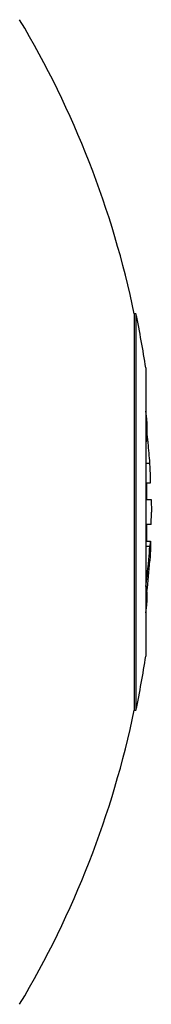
# Model space of a CAD drawing. Header units: millimetres. Extents: x 0 to 420, y 0 to 297.
# Tile 130 of 136: x 363.605 to 364.338, y 180.287 to 185.753. Entities that reach past the tile are written whole.
import ezdxf

# ---------------------------------------------------------------- set-up
doc = ezdxf.new("R2010")
doc.units = ezdxf.units.MM
doc.header["$LTSCALE"] = 23.1
doc.layers.get('0').update_dxf_attribs({"linetype": 'CONTINUOUS'})

msp = doc.modelspace()

# ---------------------------------------------------------------- linework, layer by layer
at = {"color": 7, "linetype": 'Continuous'}
for p, q in [((364.2524, 184.1201), (364.243, 184.1201)), ((364.243, 184.1201), (364.243, 181.9201)), ((364.2524, 184.1201), (364.2524, 181.9201)), ((364.3071, 183.8201), (364.3071, 182.2201)), ((364.3135, 183.523), (364.3135, 183.427)), ((364.3071, 183.4139), (364.312, 183.4139)), ((364.3071, 183.2915), (364.3295, 183.2915)), ((364.3071, 183.1827), (364.3326, 183.1827)), ((364.3135, 183.0887), (364.3135, 183.1827)), ((364.3071, 183.0887), (364.3374, 183.0887)), ((364.3374, 183.0887), (364.3378, 183.0201)), ((364.3374, 182.9516), (364.3378, 183.0201)), ((364.3374, 182.9516), (364.3071, 182.9516)), ((364.3135, 182.8576), (364.3135, 182.9516)), ((364.3071, 182.8576), (364.3326, 182.8576)), ((364.3295, 182.8293), (364.3071, 182.8293)), ((364.3135, 182.5768), (364.3135, 182.5172)), ((364.243, 181.9201), (364.2524, 181.9201))]:
    msp.add_line(p, q, dxfattribs=at)
for centre, radius, start, end in [((359.06, 183.0368), 5.295, 11.8056, 30.8666), ((359.07, 183.0201), 5.2978, 8.6852, 11.9837), ((359.14, 183.0201), 5.1978, 5.552, 6.1903), ((360.9128, 183.0587), 3.4246, 6.2765, 6.788), ((360.9158, 183.059), 3.4217, 5.7767, 6.2765), ((360.9229, 183.0597), 3.4146, 3.8932, 5.777), ((360.9241, 183.061), 3.4133, 354.8845, 356.1071), ((360.9195, 182.9808), 3.418, 353.2111, 356.1059), ((360.9208, 183.0613), 3.4166, 354.2446, 354.8844), ((360.9111, 183.0623), 3.4264, 352.3703, 354.244), ((359.14, 183.0201), 5.1978, 353.8097, 354.448), ((359.07, 183.0201), 5.2978, 348.0163, 351.3148), ((359.06, 183.0034), 5.295, 329.1335, 348.1944)]:
    msp.add_arc(centre, radius, start, end, dxfattribs=at)
for points, knots in [([(364.3071, 183.4338), (364.3074, 183.4315), (364.3086, 183.4253), (364.3094, 183.4188), (364.3111, 183.415)], [0, 0, 0, 0, 0.351853, 1, 1, 1, 1]), ([(364.3111, 183.415), (364.3112, 183.4147), (364.3114, 183.4143), (364.3118, 183.4139), (364.312, 183.4139)], [0, 0, 0, 0, 0.653626, 1, 1, 1, 1]), ([(364.312, 183.4139), (364.3124, 183.4139), (364.3129, 183.4154), (364.3134, 183.4193), (364.3135, 183.4237), (364.3135, 183.427)], [0, 0, 0, 0, 0.078421, 0.269474, 1, 1, 1, 1]), ([(364.3326, 183.1827), (364.3328, 183.1827), (364.3329, 183.184), (364.3332, 183.1855), (364.3332, 183.1889), (364.3334, 183.1952), (364.3332, 183.2059), (364.3329, 183.2209), (364.3323, 183.2382), (364.3313, 183.262), (364.3303, 183.2799), (364.3295, 183.2915)], [0, 0, 0, 0, 0.006451, 0.024222, 0.053357, 0.093325, 0.202686, 0.344168, 0.507079, 0.679163, 1, 1, 1, 1]), ([(364.3326, 182.8576), (364.3328, 182.8576), (364.3329, 182.8563), (364.3332, 182.8547), (364.3332, 182.8514), (364.3334, 182.845), (364.3332, 182.8343), (364.3329, 182.8193), (364.3323, 182.802), (364.3313, 182.7782), (364.3303, 182.7603), (364.3295, 182.7487)], [0, 0, 0, 0, 0.006451, 0.024222, 0.053357, 0.093325, 0.202686, 0.344168, 0.507079, 0.679163, 1, 1, 1, 1]), ([(364.3326, 182.8576), (364.3319, 182.8576), (364.3321, 182.8537), (364.3308, 182.8495), (364.3304, 182.84), (364.3298, 182.8332), (364.3295, 182.8293)], [0, 0, 0, 0, 0.069917, 0.2675, 0.583581, 1, 1, 1, 1])]:
    msp.add_open_spline(points, degree=3, knots=knots, dxfattribs=at)

doc.saveas('drawing.dxf')
